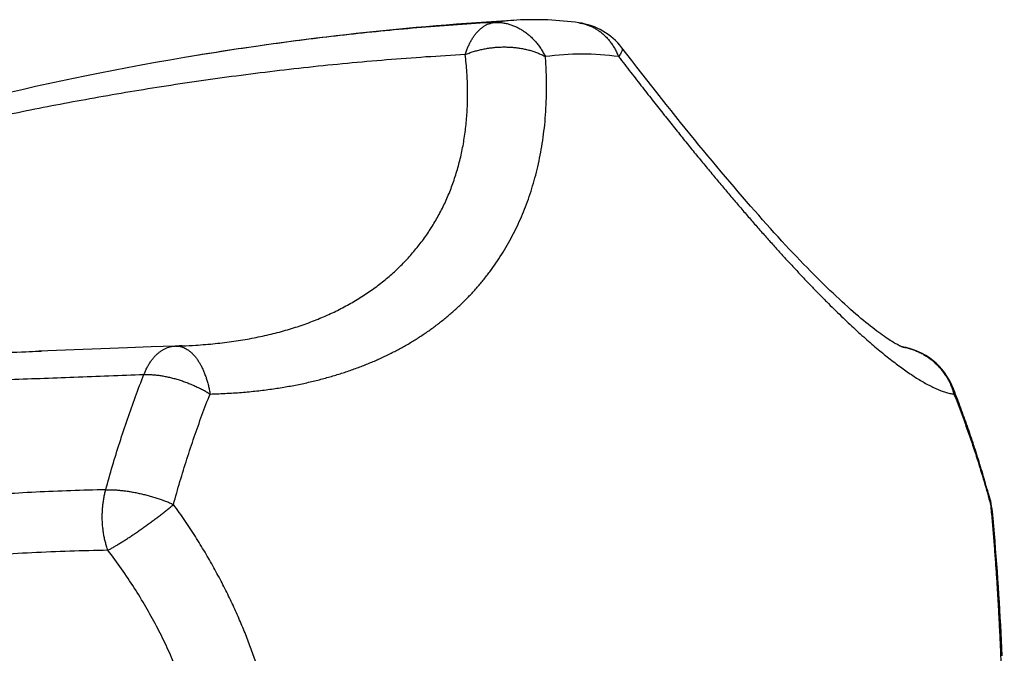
# Model space of a CAD drawing. Header units: millimetres. Extents: x 117 to 1320, y -43 to 1845.
# Tile 40 of 106: x 912 to 942, y 434 to 454. Entities that reach past the tile are written whole.
import ezdxf

# ---------------------------------------------------------------- set-up
doc = ezdxf.new("R2010")
doc.units = ezdxf.units.MM
doc.header["$LTSCALE"] = 65.395
doc.layers.get('0').update_dxf_attribs({"linetype": 'CONTINUOUS'})

msp = doc.modelspace()

# ---------------------------------------------------------------- linework, layer by layer
at = {"color": 7, "linetype": 'Continuous'}
for p, q in [((930.688, 452.338), (930.388, 452.725)), ((917.358, 452.469), (917.323, 452.464)), ((915.386, 443.619), (912.705, 443.518)), ((916.963, 443.677), (916.859, 443.674)), ((917.053, 443.68), (916.963, 443.677)), ((912.705, 443.518), (912.78, 443.52))]:
    msp.add_line(p, q, dxfattribs=at)
for points in [[(917.48, 452.49), (917.123, 452.43), (916.676, 452.353), (916.237, 452.276), (915.806, 452.197), (915.381, 452.118), (914.964, 452.038), (914.554, 451.957), (914.15, 451.876), (913.754, 451.794), (913.364, 451.712), (912.981, 451.63), (912.604, 451.547), (912.233, 451.464), (911.867, 451.381)], [(938.903, 443.641), (938.904, 443.641), (938.904, 443.641), (938.903, 443.641), (938.899, 443.643), (938.893, 443.645), (938.884, 443.648), (938.873, 443.653), (938.86, 443.659), (938.844, 443.666), (938.825, 443.675), (938.804, 443.685), (938.78, 443.697), (938.754, 443.711), (938.725, 443.727), (938.694, 443.745), (938.66, 443.764), (938.623, 443.786), (938.584, 443.81), (938.542, 443.836), (938.498, 443.864), (938.451, 443.895), (938.402, 443.927), (938.351, 443.963), (938.297, 444.001), (938.241, 444.041), (938.182, 444.083), (938.122, 444.128), (938.059, 444.176), (937.994, 444.226), (937.927, 444.278), (937.858, 444.333), (937.787, 444.391), (937.714, 444.451), (937.639, 444.513), (937.562, 444.578), (937.484, 444.645), (937.403, 444.715), (937.321, 444.788), (937.237, 444.863), (937.152, 444.94), (937.064, 445.02), (936.975, 445.102), (936.885, 445.187), (936.793, 445.274), (936.699, 445.363), (936.604, 445.455), (936.507, 445.549), (936.409, 445.645), (936.31, 445.744), (936.209, 445.846), (936.107, 445.949), (936.003, 446.055), (935.898, 446.163), (935.792, 446.274), (935.684, 446.387), (935.575, 446.502), (935.465, 446.619), (935.353, 446.739), (935.24, 446.861), (935.126, 446.985), (935.011, 447.112), (934.894, 447.241), (934.776, 447.372), (934.657, 447.506), (934.536, 447.641), (934.415, 447.779), (934.292, 447.919), (934.168, 448.062), (934.043, 448.206), (933.916, 448.353), (933.789, 448.502), (933.66, 448.653), (933.53, 448.807), (933.399, 448.963), (933.267, 449.12), (933.134, 449.281), (932.999, 449.443), (932.863, 449.608), (932.726, 449.774), (932.588, 449.943), (932.449, 450.115), (932.309, 450.288), (932.167, 450.463), (932.024, 450.641), (931.88, 450.821), (931.735, 451.003), (931.589, 451.187), (931.442, 451.373), (931.293, 451.562), (931.144, 451.753), (930.993, 451.946), (930.841, 452.141), (930.688, 452.338)], [(916.833, 443.673), (916.11, 443.646), (915.386, 443.619)], [(941.921, 434.272), (941.911, 434.505), (941.9, 434.738), (941.888, 434.971), (941.877, 435.204), (941.864, 435.437), (941.851, 435.669), (941.838, 435.901), (941.824, 436.133), (941.809, 436.365), (941.793, 436.596), (941.777, 436.827), (941.761, 437.058), (941.743, 437.289), (941.725, 437.519), (941.706, 437.749), (941.687, 437.979), (941.667, 438.208), (941.646, 438.437), (941.625, 438.652)]]:
    msp.add_lwpolyline(points, dxfattribs=at)
for centre, radius, start, end in [((932.397, 362.017), 91.694, 93.25163, 99.36251), ((927.739, 444.006), 9.573, 81.9185, 93.2523), ((928.804, 451.504), 2, 37.6503, 81.9418), ((916.909, 441.675), 2, 91.4095, 92.1555), ((938.569, 441.675), 2, 21.6191, 81.0514), ((939.635, 438.457), 2, 5.577, 15.2074)]:
    msp.add_arc(centre, radius, start, end, dxfattribs=at)
at = {"color": 9, "linetype": 'Continuous'}
for centre, radius, start, end in [((927.667, 445.288), 8.289, 93.2617, 98.0708), ((929.179, 444.632), 7.903, 90.0066, 98.0797), ((929.176, 444.614), 7.921, 81.9293, 89.9844), ((938.577, 441.75), 1.924, 80.2173, 80.9271)]:
    msp.add_arc(centre, radius, start, end, dxfattribs=at)
for points, knots in [([(926.504, 453.495), (925.771, 453.453), (924.305, 453.35), (922.117, 453.138), (919.955, 452.871), (918.413, 452.642), (917.593, 452.508), (917.48, 452.489)], [0, 0, 0, 0, 2.201997, 4.407096, 6.593587, 8.737597, 9.084047, 9.084047, 9.084047, 9.084047]), ([(925.636, 452.52), (925.648, 452.558), (925.673, 452.634), (925.716, 452.744), (925.763, 452.848), (925.815, 452.945), (925.87, 453.037), (925.929, 453.121), (925.992, 453.197), (926.058, 453.266), (926.127, 453.326), (926.199, 453.378), (926.272, 453.421), (926.348, 453.455), (926.425, 453.481), (926.478, 453.491), (926.504, 453.495)], [0, 0, 0, 0, 0.121208, 0.239033, 0.353264, 0.463737, 0.570343, 0.673038, 0.771847, 0.866874, 0.958303, 1.046411, 1.131575, 1.214269, 1.29506, 1.374914, 1.374914, 1.374914, 1.374914]), ([(926.504, 453.495), (926.542, 453.497), (926.619, 453.498), (926.734, 453.49), (926.848, 453.472), (926.962, 453.445), (927.074, 453.408), (927.185, 453.361), (927.293, 453.306), (927.397, 453.242), (927.499, 453.169), (927.596, 453.088), (927.689, 452.999), (927.776, 452.904), (927.859, 452.801), (927.935, 452.692), (928.005, 452.577), (928.048, 452.497), (928.068, 452.457)], [0, 0, 0, 0, 0.114383, 0.229309, 0.345059, 0.461883, 0.579989, 0.69954, 0.820652, 0.94343, 1.067957, 1.19426, 1.322341, 1.452188, 1.583742, 1.7169, 1.851517, 1.987409, 1.987409, 1.987409, 1.987409]), ([(929.085, 453.484), (929.11, 453.48), (929.174, 453.469), (929.274, 453.445), (929.382, 453.408), (929.489, 453.361), (929.591, 453.306), (929.69, 453.242), (929.785, 453.169), (929.874, 453.088), (929.959, 452.999), (930.038, 452.904), (930.11, 452.801), (930.177, 452.692), (930.236, 452.577), (930.271, 452.497), (930.288, 452.457)], [0, 0, 0, 0, 0.078405, 0.192748, 0.307592, 0.423185, 0.539737, 0.657464, 0.776562, 0.897177, 1.019431, 1.143428, 1.269222, 1.396817, 1.526168, 1.657184, 1.657184, 1.657184, 1.657184]), ([(925.636, 452.52), (924.84, 452.476), (923.251, 452.368), (920.887, 452.143), (918.564, 451.862), (916.31, 451.533), (914.151, 451.166), (912.114, 450.773), (910.217, 450.365), (908.478, 449.955), (906.909, 449.555), (905.514, 449.173), (904.285, 448.815), (903.204, 448.481), (902.253, 448.171), (901.416, 447.885), (900.68, 447.621), (900.033, 447.378), (899.465, 447.155), (898.966, 446.95), (898.529, 446.762), (898.145, 446.591), (897.808, 446.432), (897.511, 446.287), (897.248, 446.153), (897.015, 446.028), (896.808, 445.912), (896.624, 445.803), (896.458, 445.701), (896.31, 445.604), (896.176, 445.513), (896.056, 445.425), (895.948, 445.342), (895.85, 445.261), (895.761, 445.182), (895.682, 445.106), (895.61, 445.031), (895.547, 444.957), (895.491, 444.883), (895.442, 444.81), (895.402, 444.737), (895.37, 444.663), (895.348, 444.588), (895.336, 444.512), (895.335, 444.434), (895.349, 444.355), (895.379, 444.274), (895.428, 444.192), (895.5, 444.109), (895.598, 444.025), (895.727, 443.939), (895.894, 443.854), (896.106, 443.768), (896.37, 443.684), (896.696, 443.602), (897.093, 443.524), (897.575, 443.451), (898.156, 443.385), (898.851, 443.329), (899.682, 443.283), (900.67, 443.252), (901.83, 443.236), (903.168, 443.24), (904.683, 443.262), (906.371, 443.301), (908.221, 443.357), (910.217, 443.426), (911.728, 443.481), (912.571, 443.513), (912.705, 443.518)], [0, 0, 0, 0, 2.39257, 4.775132, 7.123868, 9.411496, 11.609335, 13.691863, 15.637079, 17.428611, 19.051308, 20.493881, 21.767137, 22.892371, 23.887519, 24.767534, 25.545767, 26.233692, 26.841274, 27.377541, 27.850706, 28.268792, 28.638794, 28.96766, 29.261013, 29.523516, 29.759884, 29.973354, 30.166724, 30.34295, 30.504244, 30.652286, 30.788798, 30.915386, 31.033257, 31.143417, 31.246718, 31.344008, 31.436104, 31.523585, 31.60693, 31.686965, 31.764606, 31.840843, 31.91727, 31.996223, 32.080577, 32.174137, 32.281714, 32.40855, 32.560888, 32.745774, 32.970806, 33.244566, 33.576528, 33.977484, 34.459872, 35.038182, 35.729306, 36.553365, 37.535516, 38.694512, 40.032518, 41.549164, 43.241135, 45.097439, 47.101779, 49.232262, 49.633334, 49.633334, 49.633334, 49.633334]), ([(917.053, 443.68), (917.189, 443.685), (917.523, 443.702), (918.045, 443.745), (918.613, 443.814), (919.157, 443.905), (919.68, 444.016), (920.18, 444.146), (920.658, 444.296), (921.115, 444.465), (921.55, 444.652), (921.964, 444.858), (922.357, 445.081), (922.729, 445.322), (923.08, 445.58), (923.411, 445.855), (923.72, 446.147), (924.008, 446.456), (924.275, 446.782), (924.521, 447.124), (924.745, 447.484), (924.947, 447.859), (925.127, 448.251), (925.284, 448.66), (925.417, 449.086), (925.527, 449.528), (925.612, 449.986), (925.672, 450.461), (925.705, 450.953), (925.712, 451.461), (925.69, 451.986), (925.657, 452.34), (925.636, 452.52)], [0, 0, 0, 0, 0.408764, 1.000891, 1.572128, 2.123759, 2.657083, 3.173387, 3.673979, 4.1602, 4.633394, 5.094933, 5.546209, 5.988639, 6.423679, 6.852797, 7.277495, 7.699288, 8.119713, 8.540341, 8.962734, 9.388472, 9.819106, 10.256193, 10.701255, 11.155824, 11.621402, 12.099488, 12.591549, 13.099047, 13.623457, 14.166212, 14.166212, 14.166212, 14.166212]), ([(925.636, 452.52), (925.676, 452.537), (925.757, 452.569), (925.882, 452.611), (926.011, 452.648), (926.143, 452.68), (926.278, 452.706), (926.415, 452.726), (926.553, 452.741), (926.691, 452.749), (926.83, 452.752), (926.967, 452.748), (927.104, 452.739), (927.238, 452.723), (927.369, 452.702), (927.498, 452.675), (927.622, 452.642), (927.741, 452.604), (927.856, 452.56), (927.965, 452.512), (928.034, 452.476), (928.068, 452.457)], [0, 0, 0, 0, 0.129823, 0.262002, 0.396247, 0.532223, 0.669559, 0.807851, 0.946669, 1.085568, 1.224118, 1.361926, 1.498603, 1.633769, 1.767053, 1.8981, 2.026583, 2.152204, 2.274704, 2.393867, 2.509529, 2.509529, 2.509529, 2.509529]), ([(930.388, 452.725), (930.389, 452.724), (930.394, 452.717), (930.4, 452.7), (930.4, 452.671), (930.392, 452.638), (930.377, 452.6), (930.354, 452.556), (930.324, 452.508), (930.3, 452.474), (930.288, 452.457)], [0, 0, 0, 0, 0.0038841, 0.0267989, 0.0539577, 0.0875206, 0.1285586, 0.1775447, 0.234633, 0.2997938, 0.2997938, 0.2997938, 0.2997938]), ([(917.896, 442.218), (918.07, 442.223), (918.408, 442.236), (918.9, 442.27), (919.366, 442.316), (919.809, 442.373), (920.231, 442.44), (920.634, 442.517), (921.021, 442.604), (921.394, 442.699), (921.752, 442.803), (922.099, 442.915), (922.435, 443.037), (922.761, 443.167), (923.077, 443.305), (923.384, 443.453), (923.682, 443.609), (923.972, 443.775), (924.253, 443.95), (924.527, 444.134), (924.791, 444.327), (925.047, 444.53), (925.294, 444.742), (925.531, 444.962), (925.759, 445.191), (925.977, 445.429), (926.184, 445.675), (926.381, 445.928), (926.568, 446.189), (926.744, 446.457), (926.91, 446.732), (927.064, 447.014), (927.209, 447.303), (927.343, 447.599), (927.466, 447.903), (927.58, 448.215), (927.683, 448.535), (927.775, 448.865), (927.857, 449.205), (927.929, 449.556), (927.989, 449.92), (928.038, 450.298), (928.074, 450.692), (928.097, 451.103), (928.105, 451.534), (928.097, 451.988), (928.079, 452.298), (928.068, 452.457)], [0, 0, 0, 0, 0.521325, 1.01383, 1.481057, 1.926374, 2.352675, 2.762612, 3.158348, 3.541886, 3.914955, 4.27903, 4.635554, 4.98568, 5.3304, 5.670721, 6.007406, 6.341038, 6.672235, 7.001498, 7.329076, 7.655229, 7.980224, 8.304181, 8.627177, 8.949302, 9.270705, 9.591567, 9.912056, 10.232418, 10.553117, 10.874615, 11.197399, 11.522226, 11.849912, 12.181277, 12.517396, 12.859441, 13.208632, 13.566486, 13.934611, 14.314844, 14.709248, 15.120199, 15.550424, 16.003008, 16.481236, 16.481236, 16.481236, 16.481236]), ([(930.288, 452.457), (930.411, 452.297), (930.651, 451.987), (931.004, 451.533), (931.343, 451.102), (931.668, 450.691), (931.982, 450.298), (932.285, 449.92), (932.58, 449.556), (932.868, 449.205), (933.148, 448.866), (933.423, 448.536), (933.692, 448.216), (933.958, 447.904), (934.219, 447.6), (934.476, 447.304), (934.731, 447.016), (934.982, 446.734), (935.23, 446.459), (935.475, 446.191), (935.717, 445.931), (935.956, 445.678), (936.192, 445.432), (936.423, 445.195), (936.651, 444.966), (936.874, 444.746), (937.092, 444.534), (937.306, 444.331), (937.515, 444.138), (937.718, 443.954), (937.917, 443.779), (938.11, 443.613), (938.298, 443.457), (938.481, 443.309), (938.659, 443.171), (938.832, 443.041), (939.001, 442.919), (939.165, 442.807), (939.326, 442.703), (939.482, 442.607), (939.633, 442.521), (939.781, 442.444), (939.925, 442.376), (940.065, 442.318), (940.2, 442.272), (940.331, 442.237), (940.417, 442.223), (940.459, 442.218)], [0, 0, 0, 0, 0.603961, 1.17782, 1.724815, 2.248105, 2.750494, 3.234448, 3.702045, 4.155157, 4.595325, 5.024019, 5.442343, 5.851232, 6.251571, 6.643893, 7.0286, 7.406074, 7.776389, 8.139439, 8.495131, 8.843231, 9.183328, 9.515022, 9.837937, 10.15171, 10.455987, 10.75044, 11.034929, 11.309416, 11.573836, 11.828235, 12.072858, 12.307897, 12.533532, 12.750095, 12.957864, 13.157044, 13.347912, 13.530658, 13.705393, 13.872231, 14.031163, 14.182181, 14.325199, 14.460137, 14.586939, 14.586939, 14.586939, 14.586939]), ([(907.759, 450.332), (907.588, 450.284), (906.978, 450.111), (905.976, 449.815), (904.802, 449.447), (903.759, 449.102), (902.835, 448.783), (902.015, 448.486), (901.282, 448.209), (900.628, 447.952), (900.04, 447.712), (899.512, 447.487), (899.036, 447.277), (898.606, 447.08), (898.217, 446.895), (897.865, 446.72), (897.545, 446.556), (897.254, 446.4), (896.989, 446.252), (896.747, 446.112), (896.526, 445.978), (896.324, 445.85), (896.139, 445.728), (895.969, 445.61), (895.813, 445.496), (895.67, 445.385), (895.539, 445.278), (895.419, 445.174), (895.309, 445.071), (895.209, 444.971), (895.119, 444.872), (895.038, 444.774), (894.965, 444.677), (894.902, 444.581), (894.849, 444.484), (894.805, 444.388), (894.772, 444.291), (894.75, 444.194), (894.741, 444.096), (894.746, 443.997), (894.766, 443.897), (894.804, 443.797), (894.862, 443.696), (894.942, 443.594), (895.047, 443.492), (895.182, 443.39), (895.35, 443.289), (895.557, 443.188), (895.808, 443.089), (896.112, 442.991), (896.477, 442.897), (896.914, 442.806), (897.438, 442.721), (898.063, 442.642), (898.805, 442.574), (899.677, 442.517), (900.686, 442.477), (901.838, 442.453), (903.138, 442.446), (904.588, 442.458), (906.183, 442.487), (907.916, 442.532), (909.773, 442.589), (911.738, 442.657), (913.789, 442.731), (915.182, 442.784), (915.89, 442.811)], [0, 0, 0, 0, 0.532846, 1.903365, 3.133009, 4.225858, 5.197158, 6.065432, 6.844143, 7.544568, 8.176512, 8.748019, 9.26631, 9.73731, 10.16642, 10.558285, 10.916764, 11.2457, 11.547999, 11.826592, 12.084272, 12.322885, 12.544367, 12.750761, 12.943462, 13.123652, 13.292539, 13.451353, 13.601134, 13.742595, 13.876284, 14.003164, 14.12397, 14.239019, 14.348834, 14.454242, 14.556003, 14.655038, 14.752624, 14.85048, 14.95097, 15.056912, 15.171659, 15.29917, 15.443861, 15.610485, 15.804477, 16.031807, 16.29936, 16.615055, 16.988315, 17.430276, 17.954488, 18.578286, 19.3199, 20.191949, 21.199077, 22.348939, 23.648431, 25.098985, 26.697219, 28.434659, 30.299922, 32.272383, 34.331109, 36.456195, 36.456195, 36.456195, 36.456195]), ([(915.89, 442.81), (915.904, 442.847), (915.935, 442.92), (915.985, 443.023), (916.041, 443.121), (916.1, 443.212), (916.163, 443.295), (916.229, 443.372), (916.299, 443.44), (916.371, 443.5), (916.446, 443.552), (916.524, 443.595), (916.603, 443.629), (916.684, 443.654), (916.761, 443.668), (916.811, 443.672), (916.833, 443.673)], [0, 0, 0, 0, 0.119287, 0.234765, 0.346746, 0.455109, 0.559797, 0.660819, 0.758265, 0.852307, 0.943214, 1.031347, 1.117156, 1.20117, 1.283989, 1.351822, 1.351822, 1.351822, 1.351822]), ([(916.859, 443.674), (916.879, 443.675), (916.924, 443.673), (916.992, 443.663), (917.064, 443.642), (917.135, 443.611), (917.205, 443.571), (917.274, 443.522), (917.34, 443.465), (917.405, 443.398), (917.467, 443.324), (917.526, 443.241), (917.582, 443.151), (917.635, 443.054), (917.685, 442.95), (917.731, 442.84), (917.773, 442.724), (917.811, 442.604), (917.844, 442.479), (917.873, 442.35), (917.889, 442.263), (917.896, 442.218)], [0, 0, 0, 0, 0.060348, 0.133042, 0.207423, 0.284312, 0.3644, 0.448236, 0.536223, 0.628623, 0.72559, 0.827191, 0.933406, 1.044132, 1.159194, 1.27835, 1.401307, 1.527729, 1.657239, 1.789435, 1.923887, 1.923887, 1.923887, 1.923887]), ([(938.904, 443.646), (938.915, 443.644), (938.97, 443.634), (939.069, 443.612), (939.2, 443.572), (939.327, 443.524), (939.451, 443.466), (939.571, 443.4), (939.686, 443.325), (939.795, 443.243), (939.899, 443.153), (939.996, 443.056), (940.086, 442.952), (940.169, 442.842), (940.244, 442.726), (940.311, 442.605), (940.37, 442.48), (940.42, 442.351), (940.447, 442.263), (940.459, 442.218)], [0, 0, 0, 0, 0.032734, 0.168865, 0.305114, 0.441495, 0.578005, 0.714631, 0.851374, 0.988263, 1.125323, 1.262569, 1.400009, 1.537641, 1.675458, 1.813452, 1.951611, 2.089921, 2.228372, 2.228372, 2.228372, 2.228372]), ([(914.731, 439.312), (914.797, 439.554), (914.933, 440.036), (915.152, 440.749), (915.384, 441.449), (915.629, 442.136), (915.801, 442.588), (915.89, 442.811)], [0, 0, 0, 0, 0.754256, 1.500254, 2.238112, 2.967423, 3.688289, 3.688289, 3.688289, 3.688289]), ([(915.89, 442.81), (915.927, 442.812), (916.005, 442.812), (916.123, 442.807), (916.245, 442.797), (916.37, 442.782), (916.498, 442.76), (916.628, 442.734), (916.759, 442.703), (916.891, 442.666), (917.023, 442.625), (917.154, 442.579), (917.284, 442.528), (917.413, 442.474), (917.539, 442.415), (917.662, 442.353), (917.781, 442.288), (917.858, 442.242), (917.896, 442.218)], [0, 0, 0, 0, 0.113687, 0.231879, 0.354273, 0.48051, 0.610176, 0.742807, 0.877895, 1.01494, 1.15344, 1.292859, 1.432667, 1.572351, 1.711385, 1.84923, 1.985345, 2.119191, 2.119191, 2.119191, 2.119191]), ([(940.428, 442.412), (940.436, 442.392), (940.449, 442.351), (940.459, 442.286), (940.46, 442.241), (940.459, 442.218)], [0, 0, 0, 0, 0.0622739, 0.1285946, 0.1970339, 0.1970339, 0.1970339, 0.1970339]), ([(916.786, 438.867), (916.849, 439.099), (916.98, 439.56), (917.189, 440.243), (917.412, 440.914), (917.646, 441.572), (917.811, 442.004), (917.896, 442.218)], [0, 0, 0, 0, 0.722049, 1.436705, 2.14356, 2.842226, 3.532335, 3.532335, 3.532335, 3.532335]), ([(940.459, 442.218), (940.544, 442.004), (940.709, 441.572), (940.944, 440.914), (941.166, 440.243), (941.375, 439.56), (941.506, 439.099), (941.569, 438.867)], [0, 0, 0, 0, 0.690109, 1.388775, 2.095631, 2.810286, 3.532335, 3.532335, 3.532335, 3.532335]), ([(914.731, 439.312), (914.024, 439.298), (912.622, 439.25), (910.55, 439.112), (908.541, 438.914), (906.616, 438.657), (904.795, 438.349), (903.092, 437.997), (901.517, 437.608), (900.077, 437.193), (898.774, 436.759), (897.605, 436.315), (896.569, 435.87), (895.66, 435.433), (894.87, 435.01), (894.185, 434.604), (893.59, 434.215), (893.072, 433.844), (892.619, 433.488), (892.224, 433.148), (891.877, 432.823), (891.574, 432.511), (891.308, 432.212), (891.075, 431.926), (890.871, 431.651), (890.693, 431.386), (890.539, 431.13), (890.404, 430.884), (890.287, 430.645), (890.187, 430.414), (890.102, 430.189), (890.03, 429.97), (889.97, 429.755), (889.922, 429.544), (889.884, 429.337), (889.856, 429.133), (889.838, 428.93), (889.829, 428.729), (889.829, 428.528), (889.838, 428.326), (889.856, 428.124), (889.884, 427.919), (889.922, 427.712), (889.97, 427.501), (890.03, 427.287), (890.102, 427.067), (890.187, 426.843), (890.287, 426.611), (890.404, 426.373), (890.539, 426.126), (890.693, 425.871), (890.871, 425.606), (891.075, 425.331), (891.308, 425.044), (891.574, 424.745), (891.877, 424.434), (892.224, 424.108), (892.62, 423.768), (893.072, 423.413), (893.59, 423.041), (894.185, 422.653), (894.87, 422.247), (895.66, 421.823), (896.569, 421.386), (897.605, 420.941), (898.774, 420.498), (900.077, 420.064), (901.517, 419.648), (903.092, 419.26), (904.795, 418.907), (906.616, 418.599), (908.541, 418.343), (910.55, 418.144), (912.622, 418.006), (914.024, 417.959), (914.731, 417.945)], [0, 0, 0, 0, 2.122561, 4.205318, 6.229976, 8.17795, 10.029072, 11.771095, 13.394658, 14.893453, 16.266023, 17.5144, 18.641884, 19.64815, 20.539412, 21.329896, 22.035735, 22.669856, 23.242412, 23.761621, 24.234919, 24.668048, 25.066441, 25.434281, 25.775502, 26.093516, 26.391089, 26.67107, 26.935669, 27.186954, 27.42702, 27.657359, 27.879456, 28.094969, 28.305113, 28.510985, 28.713892, 28.915131, 29.115807, 29.317042, 29.519946, 29.725823, 29.935972, 30.151478, 30.373575, 30.60392, 30.843984, 31.095266, 31.359869, 31.639848, 31.937422, 32.25544, 32.59666, 32.964507, 33.3629, 33.796033, 34.269335, 34.78855, 35.361113, 35.99524, 36.701083, 37.491585, 38.382847, 39.389098, 40.516552, 41.76493, 43.137497, 44.636289, 46.259849, 48.001867, 49.852986, 51.800955, 53.825605, 55.908356, 58.030915, 58.030915, 58.030915, 58.030915]), ([(914.795, 437.474), (914.781, 437.514), (914.754, 437.596), (914.719, 437.721), (914.689, 437.849), (914.665, 437.981), (914.647, 438.114), (914.633, 438.249), (914.626, 438.385), (914.624, 438.522), (914.628, 438.658), (914.637, 438.793), (914.652, 438.927), (914.673, 439.058), (914.699, 439.187), (914.72, 439.271), (914.731, 439.313)], [0, 0, 0, 0, 0.127521, 0.257406, 0.389325, 0.522927, 0.657845, 0.793698, 0.930096, 1.066639, 1.202916, 1.338514, 1.473025, 1.606057, 1.737232, 1.866737, 1.866737, 1.866737, 1.866737]), ([(914.731, 439.313), (914.769, 439.314), (914.847, 439.314), (914.965, 439.311), (915.088, 439.303), (915.214, 439.291), (915.344, 439.275), (915.475, 439.255), (915.609, 439.232), (915.744, 439.204), (915.879, 439.173), (916.015, 439.138), (916.149, 439.1), (916.282, 439.059), (916.413, 439.015), (916.541, 438.968), (916.665, 438.919), (916.746, 438.884), (916.786, 438.867)], [0, 0, 0, 0, 0.113608, 0.232139, 0.355178, 0.482267, 0.612898, 0.74652, 0.882542, 1.020386, 1.159477, 1.299209, 1.438984, 1.578226, 1.716347, 1.852751, 1.986837, 2.118012, 2.118012, 2.118012, 2.118012]), ([(914.795, 437.474), (914.825, 437.49), (914.885, 437.524), (914.979, 437.578), (915.076, 437.636), (915.177, 437.698), (915.281, 437.763), (915.388, 437.832), (915.498, 437.904), (915.608, 437.978), (915.721, 438.055), (915.833, 438.134), (915.946, 438.214), (916.058, 438.296), (916.169, 438.378), (916.279, 438.461), (916.386, 438.543), (916.491, 438.625), (916.593, 438.707), (916.691, 438.787), (916.755, 438.84), (916.786, 438.867)], [0, 0, 0, 0, 0.101399, 0.209009, 0.322377, 0.441003, 0.564348, 0.691829, 0.822826, 0.956688, 1.092763, 1.23042, 1.369017, 1.507906, 1.646429, 1.783924, 1.919735, 2.053214, 2.183727, 2.310658, 2.433412, 2.433412, 2.433412, 2.433412]), ([(916.786, 418.39), (916.904, 418.552), (917.13, 418.874), (917.448, 419.359), (917.741, 419.835), (918.01, 420.304), (918.257, 420.766), (918.485, 421.222), (918.695, 421.673), (918.888, 422.12), (919.065, 422.564), (919.228, 423.006), (919.378, 423.448), (919.514, 423.89), (919.638, 424.332), (919.749, 424.777), (919.848, 425.222), (919.935, 425.67), (920.01, 426.12), (920.073, 426.573), (920.123, 427.027), (920.16, 427.483), (920.186, 427.941), (920.198, 428.399), (920.198, 428.858), (920.186, 429.316), (920.16, 429.773), (920.123, 430.23), (920.073, 430.684), (920.01, 431.136), (919.935, 431.586), (919.848, 432.034), (919.749, 432.48), (919.638, 432.924), (919.514, 433.367), (919.378, 433.809), (919.228, 434.25), (919.065, 434.693), (918.888, 435.137), (918.695, 435.584), (918.485, 436.034), (918.257, 436.49), (918.01, 436.952), (917.741, 437.421), (917.448, 437.898), (917.13, 438.382), (916.904, 438.704), (916.786, 438.867)], [0, 0, 0, 0, 0.60148, 1.180522, 1.738977, 2.278802, 2.802034, 3.310783, 3.807213, 4.293331, 4.770904, 5.241749, 5.707645, 6.169755, 6.629032, 7.086491, 7.542968, 7.99895, 8.454936, 8.911428, 9.368536, 9.826192, 10.284356, 10.742929, 11.201645, 11.660218, 12.118383, 12.576039, 13.033148, 13.489639, 13.945625, 14.401607, 14.858084, 15.315541, 15.774819, 16.236929, 16.702824, 17.173668, 17.651242, 18.13736, 18.63379, 19.142538, 19.665771, 20.205596, 20.764051, 21.343095, 21.944576, 21.944576, 21.944576, 21.944576]), ([(941.564, 438.982), (941.566, 438.977), (941.571, 438.956), (941.575, 438.918), (941.572, 438.884), (941.569, 438.867)], [0, 0, 0, 0, 0.0146233, 0.0642238, 0.1159401, 0.1159401, 0.1159401, 0.1159401]), ([(941.625, 438.652), (941.623, 438.67), (941.617, 438.716), (941.599, 438.789), (941.58, 438.841), (941.569, 438.867)], [0, 0, 0, 0, 0.0566805, 0.1392924, 0.2231252, 0.2231252, 0.2231252, 0.2231252]), ([(941.569, 438.867), (941.585, 438.703), (941.615, 438.377), (941.657, 437.893), (941.695, 437.417), (941.729, 436.949), (941.76, 436.487), (941.788, 436.031), (941.813, 435.581), (941.836, 435.134), (941.857, 434.691), (941.877, 434.248), (941.894, 433.807), (941.91, 433.365), (941.924, 432.922), (941.937, 432.479), (941.948, 432.033), (941.958, 431.585), (941.966, 431.135), (941.973, 430.683), (941.979, 430.229), (941.983, 429.773), (941.986, 429.316), (941.987, 428.857), (941.987, 428.399), (941.986, 427.941), (941.983, 427.483), (941.979, 427.027), (941.973, 426.573), (941.966, 426.121), (941.958, 425.671), (941.948, 425.224), (941.937, 424.778), (941.924, 424.334), (941.91, 423.891), (941.894, 423.45), (941.877, 423.008), (941.857, 422.566), (941.836, 422.122), (941.813, 421.676), (941.788, 421.225), (941.76, 420.77), (941.729, 420.308), (941.695, 419.839), (941.657, 419.363), (941.615, 418.879), (941.585, 418.554), (941.569, 418.39)], [0, 0, 0, 0, 0.49453, 0.980402, 1.457829, 1.927302, 2.389544, 2.845508, 3.296359, 3.743238, 4.187185, 4.629378, 5.071047, 5.512893, 5.955458, 6.399375, 6.84513, 7.292874, 7.74278, 8.19503, 8.649411, 9.105525, 9.563002, 10.021403, 10.480119, 10.938521, 11.395998, 11.852113, 12.306494, 12.758743, 13.208649, 13.656393, 14.102148, 14.546065, 14.988629, 15.430475, 15.872144, 16.314337, 16.758283, 17.205163, 17.656013, 18.111977, 18.574219, 19.043692, 19.521121, 20.006993, 20.501524, 20.501524, 20.501524, 20.501524]), ([(914.795, 437.474), (914.025, 437.46), (912.504, 437.411), (910.26, 437.271), (908.096, 437.068), (906.036, 436.808), (904.1, 436.497), (902.307, 436.143), (900.671, 435.757), (899.201, 435.35), (897.9, 434.934), (896.767, 434.52), (895.789, 434.115), (894.945, 433.724), (894.219, 433.348), (893.595, 432.988), (893.058, 432.645), (892.598, 432.319), (892.205, 432.01), (891.87, 431.72), (891.585, 431.446), (891.343, 431.189), (891.139, 430.947), (890.966, 430.719), (890.819, 430.504), (890.696, 430.3), (890.592, 430.105), (890.504, 429.92), (890.432, 429.742), (890.372, 429.571), (890.325, 429.405), (890.287, 429.244), (890.258, 429.087), (890.238, 428.933), (890.227, 428.78), (890.223, 428.628), (890.227, 428.476), (890.238, 428.324), (890.258, 428.169), (890.287, 428.012), (890.325, 427.851), (890.372, 427.685), (890.432, 427.514), (890.504, 427.337), (890.592, 427.151), (890.696, 426.957), (890.819, 426.753), (890.966, 426.537), (891.139, 426.309), (891.343, 426.067), (891.585, 425.81), (891.87, 425.537), (892.205, 425.246), (892.598, 424.938), (893.058, 424.612), (893.595, 424.269), (894.219, 423.909), (894.945, 423.533), (895.789, 423.141), (896.767, 422.737), (897.901, 422.322), (899.201, 421.906), (900.671, 421.499), (902.307, 421.113), (904.1, 420.76), (906.036, 420.449), (908.097, 420.188), (910.26, 419.986), (912.504, 419.846), (914.025, 419.796), (914.795, 419.782)], [0, 0, 0, 0, 2.309172, 4.564072, 6.744261, 8.828125, 10.794137, 12.625155, 14.30829, 15.836227, 17.201356, 18.402637, 19.454734, 20.377967, 21.190465, 21.906948, 22.539988, 23.100337, 23.597303, 24.038502, 24.430984, 24.781487, 25.09637, 25.380785, 25.639864, 25.877425, 26.0966, 26.300669, 26.491905, 26.672252, 26.843924, 27.008743, 27.16801, 27.323181, 27.475812, 27.627221, 27.778628, 27.931253, 28.086427, 28.245702, 28.410522, 28.582185, 28.762537, 28.95378, 29.157843, 29.377021, 29.61459, 29.873661, 30.158077, 30.472962, 30.823464, 31.215955, 31.657167, 32.154145, 32.714502, 33.347549, 34.064037, 34.876534, 35.799762, 36.851846, 38.0531, 39.418204, 40.946145, 42.629275, 44.460288, 46.426295, 48.510155, 50.690337, 52.945233, 55.254401, 55.254401, 55.254401, 55.254401]), ([(914.795, 419.782), (914.938, 419.968), (915.213, 420.342), (915.597, 420.915), (915.95, 421.493), (916.272, 422.075), (916.563, 422.661), (916.825, 423.25), (917.058, 423.842), (917.262, 424.436), (917.437, 425.031), (917.585, 425.629), (917.706, 426.227), (917.799, 426.827), (917.866, 427.427), (917.906, 428.028), (917.919, 428.628), (917.906, 429.229), (917.866, 429.83), (917.799, 430.43), (917.706, 431.03), (917.585, 431.628), (917.437, 432.225), (917.262, 432.821), (917.058, 433.415), (916.825, 434.007), (916.563, 434.596), (916.272, 435.181), (915.95, 435.764), (915.597, 436.341), (915.213, 436.914), (914.938, 437.288), (914.795, 437.474)], [0, 0, 0, 0, 0.703262, 1.392723, 2.069294, 2.733959, 3.387755, 4.031719, 4.66687, 5.294245, 5.914849, 6.529697, 7.139759, 7.745993, 8.349356, 8.950798, 9.551276, 10.151746, 10.753162, 11.356491, 11.962692, 12.572725, 13.187545, 13.808121, 14.43547, 15.070595, 15.714534, 16.368305, 17.032945, 17.709496, 18.398943, 19.102197, 19.102197, 19.102197, 19.102197])]:
    msp.add_open_spline(points, degree=3, knots=knots, dxfattribs=at)
at = {"color": 7, "linetype": 'Continuous'}
msp.add_open_spline([(941.564, 438.982), (941.511, 439.179), (941.4, 439.571), (941.225, 440.155), (941.04, 440.731), (940.846, 441.299), (940.643, 441.859), (940.501, 442.228), (940.428, 442.412)], degree=3, knots=[0, 0, 0, 0, 0.613292, 1.222483, 1.82742, 2.427917, 3.02379, 3.614865, 3.614865, 3.614865, 3.614865], dxfattribs=at)

doc.saveas('drawing.dxf')
